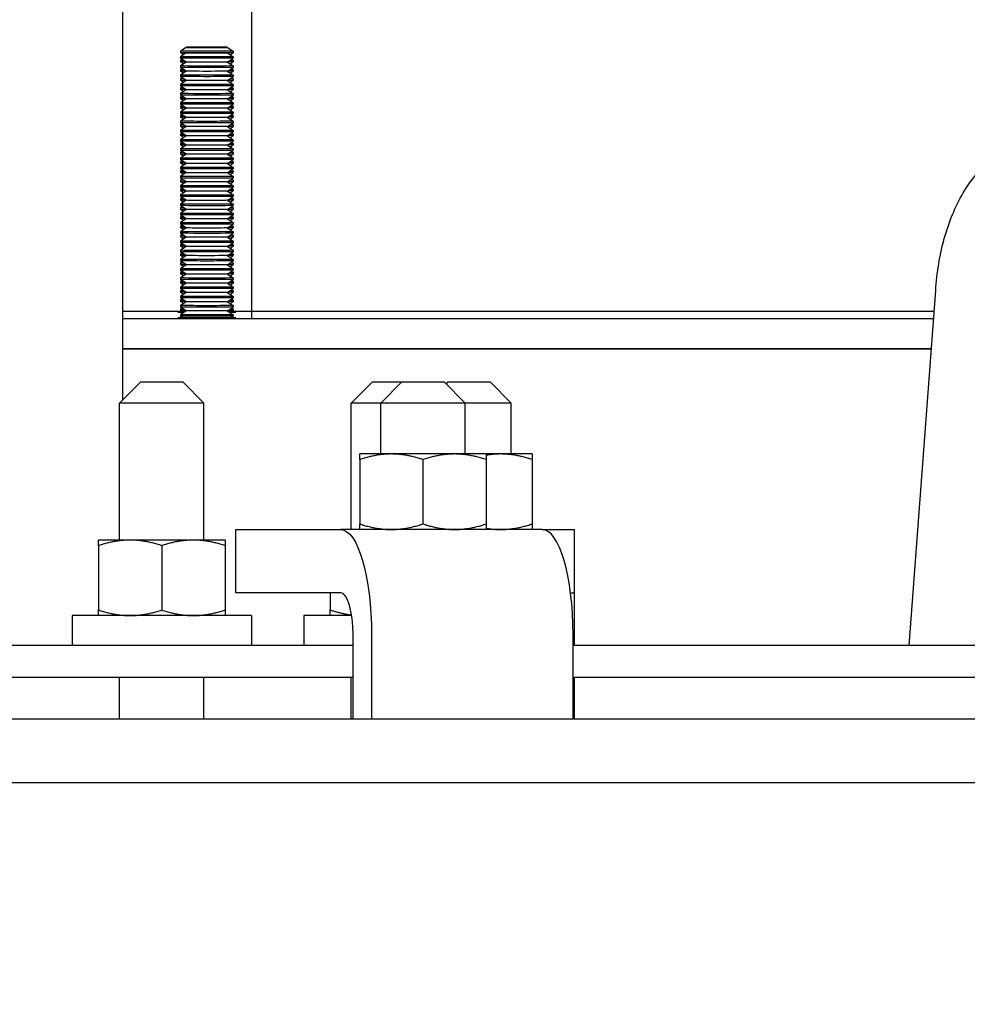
# Model space of a CAD drawing. Extents: x 0 to 796, y 0 to 496.
# Tile 171 of 222: x 404 to 410, y 300 to 306. Entities that reach past the tile are written whole.
import ezdxf

# ---------------------------------------------------------------- set-up
doc = ezdxf.new("R2010")
doc.units = 0
doc.header["$LTSCALE"] = 12
doc.header["$MEASUREMENT"] = 0
doc.layers.get('0').update_dxf_attribs({"linetype": 'CONTINUOUS'})
doc.layers.add('D', color=2, linetype='CONTINUOUS')
doc.layers.add('X', color=1, linetype='CONTINUOUS')
doc.styles.get("Standard").update_dxf_attribs({"font": 'SIMPLEX.SHX', "width": 0.875})
doc.dimstyles.get("Standard").update_dxf_attribs({"dimscale": 28, "dimtxt": 0.125, "dimasz": 0.125, "dimexe": 0.04375, "dimexo": 0.0625, "dimgap": 0.04375, "dimtad": 0, "dimtih": 1, "dimtoh": 1, "dimdec": 4, "dimzin": 12, "dimdsep": 46, "dimlunit": 5, "dimtxsty": 'Standard', "dimcen": 0, "dimclrd": 256, "dimclre": 256, "dimclrt": 256, "dimadec": 1, "dimazin": 3, "dimtfac": 0.875, "dimtdec": 4, "dimtofl": 0, "dimtmove": 0, "dimatfit": 2, "dimfxl": 1, "dimtolj": 1, "dimtzin": 12, "dimlwd": 13, "dimlwe": 13, "dimarcsym": 0})

# ---------------------------------------------------------------- blocks, each defined once
blk = doc.blocks.new('*D73')
at = {"layer": 'D', "lineweight": 13, "transparency": 16777216}
for p, q in [((390.4196, 320.4503), (515.3841, 320.4503)), ((514.1591, 316.9503), (514.1591, 262.9118)), ((514.1591, 194.9808), (514.1591, 256.9618)), ((441.1505, 191.4808), (515.3841, 191.4808))]:
    blk.add_line(p, q, dxfattribs=at)
at = {"layer": 'D', "transparency": 16777216}
for points in [[(513.5758, 316.9503), (514.7425, 316.9503), (514.1591, 320.4503)], [(513.5758, 194.9808), (514.7425, 194.9808), (514.1591, 191.4808)]]:
    blk.add_solid(points, dxfattribs=at)
at = {"layer": 'D', "transparency": 16777216, "insert": (514.1591, 259.9368), "char_height": 3.5, "attachment_point": 5}
blk.add_mtext('\\A1;129{}{\\C2;%%p1}', dxfattribs=at)

msp = doc.modelspace()

# ---------------------------------------------------------------- linework, layer by layer
for p, q in [((409.51909, 302.29328), (409.67582, 304.39766)), ((404.96111, 303.85578), (404.83611, 303.73078)), ((404.96111, 303.85578), (405.08611, 303.85578)), ((405.08611, 303.85578), (405.21111, 303.85578)), ((405.21111, 303.85578), (405.33611, 303.73078)), ((406.33495, 303.85578), (406.20995, 303.73078)), ((406.33495, 303.85578), (406.45995, 303.85578)), ((406.51016, 303.85578), (406.38516, 303.73078)), ((406.45995, 303.85578), (406.51016, 303.85578)), ((406.51016, 303.85578), (406.63516, 303.85578)), ((406.63516, 303.85578), (406.76016, 303.85578)), ((406.76016, 303.85578), (406.88516, 303.73078)), ((406.78341, 303.85578), (406.77179, 303.84416)), ((406.78341, 303.85578), (406.90841, 303.85578)), ((406.90841, 303.85578), (407.03341, 303.85578)), ((407.03341, 303.85578), (407.15841, 303.73078)), ((405.08611, 303.73078), (404.83611, 303.73078)), ((404.83611, 302.91828), (404.83611, 303.73078)), ((405.33611, 303.73078), (405.08611, 303.73078)), ((405.33611, 302.91828), (405.33611, 303.73078)), ((406.38516, 303.73078), (406.20995, 303.73078)), ((406.20995, 302.98078), (406.20995, 303.73078)), ((406.63516, 303.73078), (406.38516, 303.73078)), ((406.38516, 303.42878), (406.38516, 303.73078)), ((406.88516, 303.73078), (406.63516, 303.73078)), ((406.90841, 303.73078), (406.88516, 303.73078)), ((406.88516, 303.42878), (406.88516, 303.73078)), ((407.15841, 303.73078), (406.90841, 303.73078)), ((407.15841, 303.42878), (407.15841, 303.73078)), ((406.44766, 303.42878), (406.26016, 303.42878)), ((406.82266, 303.42878), (406.44766, 303.42878)), ((407.01016, 303.42878), (406.82266, 303.42878)), ((407.09591, 303.42878), (407.01016, 303.42878)), ((407.28341, 303.42878), (407.09591, 303.42878)), ((406.26016, 303.39529), (406.26016, 303.01427)), ((406.63516, 303.39529), (406.63516, 303.01427)), ((407.01016, 303.39529), (407.01016, 303.01427)), ((407.28341, 303.39529), (407.28341, 303.01427)), ((405.52582, 302.98078), (406.14711, 302.98078)), ((405.52582, 302.60578), (405.52582, 302.98078)), ((407.34249, 302.98078), (406.14711, 302.98078)), ((407.34249, 302.98078), (407.53341, 302.98078)), ((407.53341, 302.60578), (407.53341, 302.98078)), ((404.89861, 302.91828), (404.71111, 302.91828)), ((405.27361, 302.91828), (404.89861, 302.91828)), ((405.46111, 302.91828), (405.27361, 302.91828)), ((404.71111, 302.88479), (404.71111, 302.50377)), ((405.08611, 302.88479), (405.08611, 302.50377)), ((405.46111, 302.88479), (405.46111, 302.50377)), ((406.14711, 302.60578), (405.52582, 302.60578)), ((406.08495, 302.60578), (406.08495, 302.50377)), ((407.50997, 302.60578), (407.53341, 302.60578)), ((407.53341, 302.35578), (407.53341, 302.60578)), ((405.61761, 302.47028), (404.55461, 302.47028)), ((404.55461, 302.47028), (404.55461, 302.29328)), ((405.61761, 302.47028), (405.61761, 302.29328)), ((406.21209, 302.47028), (405.92845, 302.47028)), ((405.92845, 302.47028), (405.92845, 302.29328)), ((406.2202, 301.85578), (406.2202, 302.35578)), ((406.32984, 302.35578), (406.32984, 301.85578)), ((407.52522, 301.85578), (407.52522, 302.35578)), ((407.53341, 302.29328), (407.53341, 302.35578)), ((406.2202, 302.29328), (398.47091, 302.29328)), ((414.49835, 302.29328), (407.52522, 302.29328)), ((398.47091, 302.10578), (406.2202, 302.10578)), ((404.83611, 301.85578), (404.83611, 302.10578)), ((405.33611, 301.85578), (405.33611, 302.10578)), ((406.20995, 301.85578), (406.20995, 302.10578)), ((407.52522, 302.10578), (414.49835, 302.10578)), ((407.53341, 301.85578), (407.53341, 302.10578)), ((432.49229, 301.85578), (361.30125, 301.85578)), ((361.30125, 301.48078), (432.42881, 301.48078))]:
    msp.add_line(p, q)
at = {"extrusion": (1.57968e-14, 1.71176e-31, -1)}
msp.add_ellipse((406.14711, 302.35578), major_axis=(0, 0.625), ratio=0.2923717, start_param=0, end_param=1.5707963, dxfattribs=at)
for centre, major_axis in [((407.34249, 302.35578), (0, 0.625)), ((406.14711, 302.35578), (0, 0.25))]:
    msp.add_ellipse(centre, major_axis=major_axis, ratio=0.2923717, start_param=-1.5707963, end_param=0)
msp.add_open_spline([(409.67582, 304.39766), (409.68251, 304.50359), (409.6997, 304.60891), (409.75379, 304.8046), (409.79159, 304.89712), (409.88887, 305.0617), (409.95094, 305.13529), (410.05908, 305.21559), (410.09634, 305.23727), (410.18412, 305.27424), (410.23648, 305.287), (410.28912, 305.29046)], degree=3, knots=[0, 0, 0, 0, 0.3195923, 0.3195923, 0.6448523, 0.6448523, 0.985725, 0.985725, 1.1445154, 1.1445154, 1.3403033, 1.3403033, 1.3403033, 1.3403033])
for points, weights in [([(406.26016, 303.39529), (406.26016, 303.42878), (406.26016, 303.42878)], [1, 1.0379548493, 1]), ([(406.44766, 303.42878), (406.36064, 303.42878), (406.26016, 303.39529)], [1, 1.0379548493, 1]), ([(406.63516, 303.39529), (406.53468, 303.42878), (406.44766, 303.42878)], [1, 1.0379548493, 1]), ([(406.82266, 303.42878), (406.73564, 303.42878), (406.63516, 303.39529)], [1, 1.0379548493, 1]), ([(407.01016, 303.39529), (406.90968, 303.42878), (406.82266, 303.42878)], [1, 1.0379548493, 1]), ([(407.01016, 303.42878), (407.01016, 303.42878), (407.01016, 303.39529)], [1, 1.0379548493, 1]), ([(407.09591, 303.42878), (407.05376, 303.42878), (407.01016, 303.42136)], [1, 1.01803207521, 1.01893033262]), ([(407.28341, 303.39529), (407.18293, 303.42878), (407.09591, 303.42878)], [1, 1.0379548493, 1]), ([(407.28341, 303.42878), (407.28341, 303.42878), (407.28341, 303.39529)], [1, 1.0379548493, 1]), ([(406.26016, 302.98078), (406.26016, 302.98078), (406.26016, 303.01427)], [1, 1.0379548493, 1]), ([(406.26016, 303.01427), (406.36064, 302.98078), (406.44766, 302.98078)], [1, 1.0379548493, 1]), ([(406.44766, 302.98078), (406.53468, 302.98078), (406.63516, 303.01427)], [1, 1.0379548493, 1]), ([(406.63516, 303.01427), (406.73564, 302.98078), (406.82266, 302.98078)], [1, 1.0379548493, 1]), ([(406.82266, 302.98078), (406.90968, 302.98078), (407.01016, 303.01427)], [1, 1.0379548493, 1]), ([(407.01016, 303.01427), (407.01016, 302.98078), (407.01016, 302.98078)], [1, 1.0379548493, 1]), ([(407.09591, 302.98078), (407.18293, 302.98078), (407.28341, 303.01427)], [1, 1.0379548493, 1]), ([(407.28341, 303.01427), (407.28341, 302.98078), (407.28341, 302.98078)], [1, 1.0379548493, 1]), ([(407.01016, 302.9882), (407.05376, 302.98078), (407.09591, 302.98078)], [1.01893033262, 1.01803207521, 1]), ([(404.71111, 302.88479), (404.71111, 302.91828), (404.71111, 302.91828)], [1, 1.0379548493, 1]), ([(404.89861, 302.91828), (404.81159, 302.91828), (404.71111, 302.88479)], [1, 1.0379548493, 1]), ([(405.08611, 302.88479), (404.98562, 302.91828), (404.89861, 302.91828)], [1, 1.0379548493, 1]), ([(405.27361, 302.91828), (405.18659, 302.91828), (405.08611, 302.88479)], [1, 1.0379548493, 1]), ([(405.46111, 302.88479), (405.36062, 302.91828), (405.27361, 302.91828)], [1, 1.0379548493, 1]), ([(405.46111, 302.91828), (405.46111, 302.91828), (405.46111, 302.88479)], [1, 1.0379548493, 1]), ([(404.71111, 302.47028), (404.71111, 302.47028), (404.71111, 302.50377)], [1, 1.0379548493, 1]), ([(404.71111, 302.50377), (404.81159, 302.47028), (404.89861, 302.47028)], [1, 1.0379548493, 1]), ([(404.89861, 302.47028), (404.98562, 302.47028), (405.08611, 302.50377)], [1, 1.0379548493, 1]), ([(405.08611, 302.50377), (405.18659, 302.47028), (405.27361, 302.47028)], [1, 1.0379548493, 1]), ([(405.27361, 302.47028), (405.36062, 302.47028), (405.46111, 302.50377)], [1, 1.0379548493, 1]), ([(405.46111, 302.50377), (405.46111, 302.47028), (405.46111, 302.47028)], [1, 1.0379548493, 1]), ([(406.08495, 302.47028), (406.08495, 302.47028), (406.08495, 302.50377)], [1, 1.0379548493, 1]), ([(406.08495, 302.50377), (406.15222, 302.48135), (406.21151, 302.47406)], [1, 1.02509854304, 1.01700307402])]:
    msp.add_rational_spline(points, weights, degree=2)
at = {"layer": 'X'}
for p, q in [((404.85271, 311.45758), (404.85271, 303.74738)), ((405.61931, 304.23099), (405.61931, 310.73094)), ((405.23036, 305.84043), (405.19731, 305.81729)), ((405.19731, 305.81728), (405.19731, 305.80891)), ((405.21461, 305.79679), (405.19731, 305.8089)), ((405.23036, 305.80782), (405.19731, 305.78468)), ((405.47676, 305.84043), (405.50981, 305.81729)), ((405.47676, 305.80782), (405.50981, 305.78468)), ((405.49251, 305.79679), (405.50981, 305.8089)), ((405.50981, 305.81728), (405.50981, 305.80891)), ((405.19731, 305.78468), (405.19731, 305.7763)), ((405.23036, 305.75316), (405.19731, 305.7763)), ((405.20708, 305.76946), (405.19731, 305.76262)), ((405.19731, 305.76262), (405.19731, 305.75425)), ((405.21461, 305.74213), (405.19731, 305.75424)), ((405.23036, 305.75316), (405.19731, 305.73002)), ((405.47676, 305.75316), (405.50981, 305.7763)), ((405.47676, 305.75316), (405.50981, 305.73002)), ((405.49251, 305.74213), (405.50981, 305.75424)), ((405.50004, 305.76946), (405.50981, 305.76262)), ((405.50981, 305.78468), (405.50981, 305.7763)), ((405.50981, 305.76262), (405.50981, 305.75425)), ((405.19731, 305.73002), (405.19731, 305.72164)), ((405.23036, 305.6985), (405.19731, 305.72164)), ((405.20708, 305.7148), (405.19731, 305.70796)), ((405.19731, 305.70796), (405.19731, 305.69958)), ((405.21461, 305.68747), (405.19731, 305.69958)), ((405.23036, 305.6985), (405.19731, 305.67536)), ((405.47676, 305.6985), (405.50981, 305.72164)), ((405.47676, 305.6985), (405.50981, 305.67536)), ((405.49251, 305.68747), (405.50981, 305.69958)), ((405.50004, 305.7148), (405.50981, 305.70796)), ((405.50981, 305.73002), (405.50981, 305.72164)), ((405.50981, 305.70796), (405.50981, 305.69958)), ((405.19731, 305.67536), (405.19731, 305.66698)), ((405.23036, 305.64384), (405.19731, 305.66698)), ((405.20708, 305.66014), (405.19731, 305.6533)), ((405.19731, 305.6533), (405.19731, 305.64492)), ((405.21461, 305.63281), (405.19731, 305.64492)), ((405.23036, 305.64384), (405.19731, 305.6207)), ((405.47676, 305.64384), (405.50981, 305.66698)), ((405.47676, 305.64384), (405.50981, 305.6207)), ((405.49251, 305.63281), (405.50981, 305.64492)), ((405.50004, 305.66014), (405.50981, 305.6533)), ((405.50981, 305.67536), (405.50981, 305.66698)), ((405.50981, 305.6533), (405.50981, 305.64492)), ((405.19731, 305.6207), (405.19731, 305.61232)), ((405.23036, 305.58918), (405.19731, 305.61232)), ((405.20708, 305.60548), (405.19731, 305.59864)), ((405.19731, 305.59864), (405.19731, 305.59026)), ((405.21461, 305.57815), (405.19731, 305.59026)), ((405.23036, 305.58918), (405.19731, 305.56604)), ((405.47676, 305.58918), (405.50981, 305.61232)), ((405.47676, 305.58918), (405.50981, 305.56604)), ((405.49251, 305.57815), (405.50981, 305.59026)), ((405.50004, 305.60548), (405.50981, 305.59864)), ((405.50981, 305.6207), (405.50981, 305.61232)), ((405.50981, 305.59864), (405.50981, 305.59026)), ((405.19731, 305.56604), (405.19731, 305.55766)), ((405.23036, 305.53452), (405.19731, 305.55766)), ((405.20708, 305.55082), (405.19731, 305.54398)), ((405.19731, 305.54398), (405.19731, 305.5356)), ((405.21461, 305.52349), (405.19731, 305.5356)), ((405.23036, 305.53452), (405.19731, 305.51138)), ((405.47676, 305.53452), (405.50981, 305.55766)), ((405.47676, 305.53452), (405.50981, 305.51138)), ((405.49251, 305.52349), (405.50981, 305.5356)), ((405.50004, 305.55082), (405.50981, 305.54398)), ((405.50981, 305.56604), (405.50981, 305.55766)), ((405.50981, 305.54398), (405.50981, 305.5356)), ((405.19731, 305.51138), (405.19731, 305.503)), ((405.23036, 305.47985), (405.19731, 305.503)), ((405.20708, 305.49616), (405.19731, 305.48932)), ((405.19731, 305.48932), (405.19731, 305.48094)), ((405.21461, 305.46883), (405.19731, 305.48094)), ((405.23036, 305.47986), (405.19731, 305.45672)), ((405.19731, 305.45671), (405.19731, 305.44834)), ((405.47676, 305.47985), (405.50981, 305.503)), ((405.47676, 305.47986), (405.50981, 305.45672)), ((405.49251, 305.46883), (405.50981, 305.48094)), ((405.50004, 305.49616), (405.50981, 305.48932)), ((405.50981, 305.51138), (405.50981, 305.503)), ((405.50981, 305.48932), (405.50981, 305.48094)), ((405.50981, 305.45671), (405.50981, 305.44834)), ((405.23036, 305.42519), (405.19731, 305.44833)), ((405.20708, 305.4415), (405.19731, 305.43466)), ((405.19731, 305.43466), (405.19731, 305.42628)), ((405.21461, 305.41417), (405.19731, 305.42628)), ((405.23036, 305.4252), (405.19731, 305.40206)), ((405.19731, 305.40205), (405.19731, 305.39368)), ((405.47676, 305.42519), (405.50981, 305.44833)), ((405.47676, 305.4252), (405.50981, 305.40206)), ((405.49251, 305.41417), (405.50981, 305.42628)), ((405.50004, 305.4415), (405.50981, 305.43466)), ((405.50981, 305.43466), (405.50981, 305.42628)), ((405.50981, 305.40205), (405.50981, 305.39368)), ((405.23036, 305.37053), (405.19731, 305.39367)), ((405.20708, 305.38684), (405.19731, 305.38)), ((405.19731, 305.38), (405.19731, 305.37162)), ((405.21461, 305.35951), (405.19731, 305.37162)), ((405.23036, 305.37053), (405.19731, 305.34739)), ((405.19731, 305.34739), (405.19731, 305.33901)), ((405.47676, 305.37053), (405.50981, 305.39367)), ((405.47676, 305.37053), (405.50981, 305.34739)), ((405.49251, 305.35951), (405.50981, 305.37162)), ((405.50004, 305.38684), (405.50981, 305.38)), ((405.50981, 305.38), (405.50981, 305.37162)), ((405.50981, 305.34739), (405.50981, 305.33901)), ((405.23036, 305.31587), (405.19731, 305.33901)), ((405.20708, 305.33217), (405.19731, 305.32534)), ((405.19731, 305.32533), (405.19731, 305.31696)), ((405.21461, 305.30484), (405.19731, 305.31696)), ((405.23036, 305.31587), (405.19731, 305.29273)), ((405.19731, 305.29273), (405.19731, 305.28435)), ((405.23036, 305.26121), (405.19731, 305.28435)), ((405.47676, 305.31587), (405.50981, 305.33901)), ((405.47676, 305.31587), (405.50981, 305.29273)), ((405.47676, 305.26121), (405.50981, 305.28435)), ((405.49251, 305.30484), (405.50981, 305.31696)), ((405.50004, 305.33217), (405.50981, 305.32534)), ((405.50981, 305.32533), (405.50981, 305.31696)), ((405.50981, 305.29273), (405.50981, 305.28435)), ((405.20708, 305.27751), (405.19731, 305.27068)), ((405.19731, 305.27067), (405.19731, 305.2623)), ((405.21461, 305.25018), (405.19731, 305.26229)), ((405.23036, 305.26121), (405.19731, 305.23807)), ((405.19731, 305.23807), (405.19731, 305.22969)), ((405.23036, 305.20655), (405.19731, 305.22969)), ((405.47676, 305.26121), (405.50981, 305.23807)), ((405.47676, 305.20655), (405.50981, 305.22969)), ((405.49251, 305.25018), (405.50981, 305.26229)), ((405.50004, 305.27751), (405.50981, 305.27068)), ((405.50981, 305.27067), (405.50981, 305.2623)), ((405.50981, 305.23807), (405.50981, 305.22969)), ((405.20708, 305.22285), (405.19731, 305.21601)), ((405.19731, 305.21601), (405.19731, 305.20763)), ((405.21461, 305.19552), (405.19731, 305.20763)), ((405.23036, 305.20655), (405.19731, 305.18341)), ((405.19731, 305.18341), (405.19731, 305.17503)), ((405.23036, 305.15189), (405.19731, 305.17503)), ((405.20708, 305.16819), (405.19731, 305.16135)), ((405.47676, 305.20655), (405.50981, 305.18341)), ((405.47676, 305.15189), (405.50981, 305.17503)), ((405.49251, 305.19552), (405.50981, 305.20763)), ((405.50004, 305.22285), (405.50981, 305.21601)), ((405.50004, 305.16819), (405.50981, 305.16135)), ((405.50981, 305.21601), (405.50981, 305.20763)), ((405.50981, 305.18341), (405.50981, 305.17503)), ((405.19731, 305.16135), (405.19731, 305.15297)), ((405.21461, 305.14086), (405.19731, 305.15297)), ((405.23036, 305.15189), (405.19731, 305.12875)), ((405.19731, 305.12875), (405.19731, 305.12037)), ((405.23036, 305.09723), (405.19731, 305.12037)), ((405.20708, 305.11353), (405.19731, 305.10669)), ((405.19731, 305.10669), (405.19731, 305.09831)), ((405.47676, 305.15189), (405.50981, 305.12875)), ((405.47676, 305.09723), (405.50981, 305.12037)), ((405.49251, 305.14086), (405.50981, 305.15297)), ((405.50004, 305.11353), (405.50981, 305.10669)), ((405.50981, 305.16135), (405.50981, 305.15297)), ((405.50981, 305.12875), (405.50981, 305.12037)), ((405.50981, 305.10669), (405.50981, 305.09831)), ((405.21461, 305.0862), (405.19731, 305.09831)), ((405.23036, 305.09723), (405.19731, 305.07409)), ((405.19731, 305.07409), (405.19731, 305.06571)), ((405.23036, 305.04257), (405.19731, 305.06571)), ((405.20708, 305.05887), (405.19731, 305.05203)), ((405.19731, 305.05203), (405.19731, 305.04365)), ((405.47676, 305.09723), (405.50981, 305.07409)), ((405.47676, 305.04257), (405.50981, 305.06571)), ((405.49251, 305.0862), (405.50981, 305.09831)), ((405.50004, 305.05887), (405.50981, 305.05203)), ((405.50981, 305.07409), (405.50981, 305.06571)), ((405.50981, 305.05203), (405.50981, 305.04365)), ((405.21461, 305.03154), (405.19731, 305.04365)), ((405.23036, 305.04257), (405.19731, 305.01943)), ((405.19731, 305.01943), (405.19731, 305.01105)), ((405.23036, 304.98791), (405.19731, 305.01105)), ((405.20708, 305.00421), (405.19731, 304.99737)), ((405.19731, 304.99737), (405.19731, 304.98899)), ((405.47676, 305.04257), (405.50981, 305.01943)), ((405.47676, 304.98791), (405.50981, 305.01105)), ((405.49251, 305.03154), (405.50981, 305.04365)), ((405.50004, 305.00421), (405.50981, 304.99737)), ((405.50981, 305.01943), (405.50981, 305.01105)), ((405.50981, 304.99737), (405.50981, 304.98899)), ((405.21461, 304.97688), (405.19731, 304.98899)), ((405.23036, 304.98791), (405.19731, 304.96477)), ((405.19731, 304.96476), (405.19731, 304.95639)), ((405.23036, 304.93324), (405.19731, 304.95639)), ((405.20708, 304.94955), (405.19731, 304.94271)), ((405.19731, 304.94271), (405.19731, 304.93433)), ((405.21461, 304.92222), (405.19731, 304.93433)), ((405.23036, 304.93325), (405.19731, 304.91011)), ((405.47676, 304.98791), (405.50981, 304.96477)), ((405.47676, 304.93324), (405.50981, 304.95639)), ((405.47676, 304.93325), (405.50981, 304.91011)), ((405.49251, 304.97688), (405.50981, 304.98899)), ((405.49251, 304.92222), (405.50981, 304.93433)), ((405.50004, 304.94955), (405.50981, 304.94271)), ((405.50981, 304.96476), (405.50981, 304.95639)), ((405.50981, 304.94271), (405.50981, 304.93433)), ((405.19731, 304.9101), (405.19731, 304.90173)), ((405.23036, 304.87858), (405.19731, 304.90172)), ((405.20708, 304.89489), (405.19731, 304.88805)), ((405.19731, 304.88805), (405.19731, 304.87967)), ((405.21461, 304.86756), (405.19731, 304.87967)), ((405.23036, 304.87858), (405.19731, 304.85544)), ((405.47676, 304.87858), (405.50981, 304.90172)), ((405.47676, 304.87858), (405.50981, 304.85544)), ((405.49251, 304.86756), (405.50981, 304.87967)), ((405.50004, 304.89489), (405.50981, 304.88805)), ((405.50981, 304.9101), (405.50981, 304.90173)), ((405.50981, 304.88805), (405.50981, 304.87967)), ((405.19731, 304.85544), (405.19731, 304.84707)), ((405.23036, 304.82392), (405.19731, 304.84706)), ((405.20708, 304.84023), (405.19731, 304.83339)), ((405.19731, 304.83339), (405.19731, 304.82501)), ((405.21461, 304.81289), (405.19731, 304.82501)), ((405.23036, 304.82392), (405.19731, 304.80078)), ((405.47676, 304.82392), (405.50981, 304.84706)), ((405.47676, 304.82392), (405.50981, 304.80078)), ((405.49251, 304.81289), (405.50981, 304.82501)), ((405.50004, 304.84023), (405.50981, 304.83339)), ((405.50981, 304.85544), (405.50981, 304.84707)), ((405.50981, 304.83339), (405.50981, 304.82501)), ((405.19731, 304.80078), (405.19731, 304.7924)), ((405.23036, 304.76926), (405.19731, 304.7924)), ((405.20708, 304.78556), (405.19731, 304.77873)), ((405.19731, 304.77872), (405.19731, 304.77035)), ((405.21461, 304.75823), (405.19731, 304.77034)), ((405.23036, 304.76926), (405.19731, 304.74612)), ((405.47676, 304.76926), (405.50981, 304.7924)), ((405.47676, 304.76926), (405.50981, 304.74612)), ((405.49251, 304.75823), (405.50981, 304.77034)), ((405.50004, 304.78556), (405.50981, 304.77873)), ((405.50981, 304.80078), (405.50981, 304.7924)), ((405.50981, 304.77872), (405.50981, 304.77035)), ((405.19731, 304.74612), (405.19731, 304.73774)), ((405.23036, 304.7146), (405.19731, 304.73774)), ((405.20708, 304.7309), (405.19731, 304.72407)), ((405.19731, 304.72406), (405.19731, 304.71569)), ((405.21461, 304.70357), (405.19731, 304.71568)), ((405.23036, 304.7146), (405.19731, 304.69146)), ((405.47676, 304.7146), (405.50981, 304.73774)), ((405.47676, 304.7146), (405.50981, 304.69146)), ((405.49251, 304.70357), (405.50981, 304.71568)), ((405.50004, 304.7309), (405.50981, 304.72407)), ((405.50981, 304.74612), (405.50981, 304.73774)), ((405.50981, 304.72406), (405.50981, 304.71569)), ((405.19731, 304.69146), (405.19731, 304.68308)), ((405.23036, 304.65994), (405.19731, 304.68308)), ((405.20708, 304.67624), (405.19731, 304.6694)), ((405.19731, 304.6694), (405.19731, 304.66102)), ((405.21461, 304.64891), (405.19731, 304.66102)), ((405.23036, 304.65994), (405.19731, 304.6368)), ((405.47676, 304.65994), (405.50981, 304.68308)), ((405.47676, 304.65994), (405.50981, 304.6368)), ((405.49251, 304.64891), (405.50981, 304.66102)), ((405.50004, 304.67624), (405.50981, 304.6694)), ((405.50981, 304.69146), (405.50981, 304.68308)), ((405.50981, 304.6694), (405.50981, 304.66102)), ((405.19731, 304.6368), (405.19731, 304.62842)), ((405.23036, 304.60528), (405.19731, 304.62842)), ((405.20708, 304.62158), (405.19731, 304.61474)), ((405.19731, 304.61474), (405.19731, 304.60636)), ((405.21461, 304.59425), (405.19731, 304.60636)), ((405.23036, 304.60528), (405.19731, 304.58214)), ((405.19731, 304.58214), (405.19731, 304.57376)), ((405.47676, 304.60528), (405.50981, 304.62842)), ((405.47676, 304.60528), (405.50981, 304.58214)), ((405.49251, 304.59425), (405.50981, 304.60636)), ((405.50004, 304.62158), (405.50981, 304.61474)), ((405.50981, 304.6368), (405.50981, 304.62842)), ((405.50981, 304.61474), (405.50981, 304.60636)), ((405.50981, 304.58214), (405.50981, 304.57376)), ((405.23036, 304.55062), (405.19731, 304.57376)), ((405.20708, 304.56692), (405.19731, 304.56008)), ((405.19731, 304.56008), (405.19731, 304.5517)), ((405.21461, 304.53959), (405.19731, 304.5517)), ((405.23036, 304.55062), (405.19731, 304.52748)), ((405.19731, 304.52748), (405.19731, 304.5191)), ((405.47676, 304.55062), (405.50981, 304.57376)), ((405.47676, 304.55062), (405.50981, 304.52748)), ((405.49251, 304.53959), (405.50981, 304.5517)), ((405.50004, 304.56692), (405.50981, 304.56008)), ((405.50981, 304.56008), (405.50981, 304.5517)), ((405.50981, 304.52748), (405.50981, 304.5191)), ((405.23036, 304.49596), (405.19731, 304.5191)), ((405.20708, 304.51226), (405.19731, 304.50542)), ((405.19731, 304.50542), (405.19731, 304.49704)), ((405.21461, 304.48493), (405.19731, 304.49704)), ((405.23036, 304.49596), (405.19731, 304.47282)), ((405.19731, 304.47282), (405.19731, 304.46444)), ((405.23036, 304.44129), (405.19731, 304.46444)), ((405.47676, 304.49596), (405.50981, 304.5191)), ((405.47676, 304.49596), (405.50981, 304.47282)), ((405.47676, 304.44129), (405.50981, 304.46444)), ((405.49251, 304.48493), (405.50981, 304.49704)), ((405.50004, 304.51226), (405.50981, 304.50542)), ((405.50981, 304.50542), (405.50981, 304.49704)), ((405.50981, 304.47282), (405.50981, 304.46444)), ((405.20708, 304.4576), (405.19731, 304.45076)), ((405.19731, 304.45076), (405.19731, 304.44238)), ((405.21461, 304.43027), (405.19731, 304.44238)), ((405.23036, 304.4413), (405.19731, 304.41816)), ((405.19731, 304.41815), (405.19731, 304.40978)), ((405.23036, 304.38663), (405.19731, 304.40977)), ((405.47676, 304.4413), (405.50981, 304.41816)), ((405.47676, 304.38663), (405.50981, 304.40977)), ((405.49251, 304.43027), (405.50981, 304.44238)), ((405.50004, 304.4576), (405.50981, 304.45076)), ((405.50981, 304.45076), (405.50981, 304.44238)), ((405.50981, 304.41815), (405.50981, 304.40978)), ((405.20708, 304.40294), (405.19731, 304.3961)), ((405.19731, 304.3961), (405.19731, 304.38772)), ((405.21461, 304.37561), (405.19731, 304.38772)), ((405.23036, 304.38664), (405.19731, 304.3635)), ((405.19731, 304.36349), (405.19731, 304.35512)), ((405.23036, 304.33197), (405.19731, 304.35511)), ((405.20708, 304.34828), (405.19731, 304.34144)), ((405.47676, 304.38664), (405.50981, 304.3635)), ((405.47676, 304.33197), (405.50981, 304.35511)), ((405.49251, 304.37561), (405.50981, 304.38772)), ((405.50004, 304.40294), (405.50981, 304.3961)), ((405.50004, 304.34828), (405.50981, 304.34144)), ((405.50981, 304.3961), (405.50981, 304.38772)), ((405.50981, 304.36349), (405.50981, 304.35512)), ((405.19731, 304.34144), (405.19731, 304.33306)), ((405.21461, 304.32095), (405.19731, 304.33306)), ((405.23036, 304.33197), (405.19731, 304.30883)), ((405.19731, 304.30883), (405.19731, 304.30045)), ((405.23036, 304.27731), (405.19731, 304.30045)), ((405.20708, 304.29361), (405.19731, 304.28678)), ((405.47676, 304.33197), (405.50981, 304.30883)), ((405.47676, 304.27731), (405.50981, 304.30045)), ((405.49251, 304.32095), (405.50981, 304.33306)), ((405.50004, 304.29361), (405.50981, 304.28678)), ((405.50981, 304.34144), (405.50981, 304.33306)), ((405.50981, 304.30883), (405.50981, 304.30045)), ((404.85271, 304.27587), (405.20092, 304.27587)), ((409.6634, 304.23099), (404.85271, 304.23099)), ((405.19731, 304.28677), (405.19731, 304.2784)), ((405.21009, 304.26945), (405.19731, 304.2784)), ((405.23036, 304.27731), (405.19731, 304.25417)), ((405.19731, 304.25417), (405.19731, 304.24579)), ((405.21009, 304.23685), (405.19731, 304.24579)), ((405.47676, 304.27731), (405.50981, 304.25417)), ((405.49704, 304.26945), (405.50981, 304.2784)), ((405.49704, 304.23685), (405.50981, 304.24579)), ((405.5062, 304.27587), (409.66675, 304.27587)), ((405.50981, 304.28677), (405.50981, 304.2784)), ((405.50981, 304.25417), (405.50981, 304.24579)), ((409.65005, 304.05169), (404.85271, 304.05169)), ((404.85271, 304.05169), (409.65005, 304.05169))]:
    msp.add_line(p, q, dxfattribs=at)
at = {"layer": 'X', "extrusion": (1.60211e-14, 2.28808e-14, -1)}
for centre, end_param in [((405.35356, 305.81728), 3.1415927), ((405.35356, 305.78468), 3.1415927), ((405.35356, 305.76262), 0.5096749), ((405.35356, 305.73002), 3.1415927), ((405.35356, 305.70796), 0.5096749), ((405.35356, 305.67536), 3.1415927), ((405.35356, 305.6533), 0.5096749), ((405.35356, 305.6207), 3.1415927), ((405.35356, 305.59864), 0.5096749), ((405.35356, 305.56604), 3.1415927), ((405.35356, 305.54398), 0.5096749), ((405.35356, 305.51138), 3.1415927), ((405.35356, 305.45671), 3.1415927), ((405.35356, 305.48932), 0.5096749), ((405.35356, 305.40205), 3.1415927), ((405.35356, 305.43466), 0.5096749), ((405.35356, 305.34739), 3.1415927), ((405.35356, 305.38), 0.5096749), ((405.35356, 305.29273), 3.1415927), ((405.35356, 305.32533), 0.5096749), ((405.35356, 305.23807), 3.1415927), ((405.35356, 305.27067), 0.5096749), ((405.35356, 305.18341), 3.1415927), ((405.35356, 305.21601), 0.5096749), ((405.35356, 305.12875), 3.1415927), ((405.35356, 305.16135), 0.5096749), ((405.35356, 305.10669), 0.5096749), ((405.35356, 305.07409), 3.1415927), ((405.35356, 305.05203), 0.5096749), ((405.35356, 305.01943), 3.1415927), ((405.35356, 304.99737), 0.5096749), ((405.35356, 304.96476), 3.1415927), ((405.35356, 304.94271), 0.5096749), ((405.35356, 304.9101), 3.1415927), ((405.35356, 304.88805), 0.5096749), ((405.35356, 304.85544), 3.1415927), ((405.35356, 304.83339), 0.5096749), ((405.35356, 304.80078), 3.1415927), ((405.35356, 304.77872), 0.5096749), ((405.35356, 304.74612), 3.1415927), ((405.35356, 304.72406), 0.5096749), ((405.35356, 304.69146), 3.1415927), ((405.35356, 304.6694), 0.5096749), ((405.35356, 304.6368), 3.1415927), ((405.35356, 304.58214), 3.1415927), ((405.35356, 304.61474), 0.5096749), ((405.35356, 304.52748), 3.1415927), ((405.35356, 304.56008), 0.5096749), ((405.35356, 304.47282), 3.1415927), ((405.35356, 304.50542), 0.5096749), ((405.35356, 304.41815), 3.1415927), ((405.35356, 304.45076), 0.5096749), ((405.35356, 304.36349), 3.1415927), ((405.35356, 304.3961), 0.5096749), ((405.35356, 304.30883), 3.1415927), ((405.35356, 304.34144), 0.5096749), ((405.35356, 304.25417), 3.1415927), ((405.35356, 304.28677), 0.5096749)]:
    msp.add_ellipse(centre, major_axis=(0.15625, 0), ratio=0.0029639, start_param=-0.004233, end_param=end_param, dxfattribs=at)
at = {"layer": 'X', "extrusion": (1.60211e-14, 7.72599e-25, -1)}
for centre in [(405.35356, 305.81728), (405.35356, 305.76262), (405.35356, 305.70796), (405.35356, 305.6533), (405.35356, 305.56604), (405.35356, 305.51138), (405.35356, 305.32533), (405.35356, 305.29273), (405.35356, 305.27067), (405.35356, 305.23807), (405.35356, 305.16135), (405.35356, 305.10669), (405.35356, 305.05203), (405.35356, 304.99737), (405.35356, 304.96476), (405.35356, 304.94271), (405.35356, 304.88805), (405.35356, 304.83339), (405.35356, 304.77872), (405.35356, 304.69146), (405.35356, 304.6694), (405.35356, 304.56008), (405.35356, 304.45076), (405.35356, 304.41815), (405.35356, 304.3961), (405.35356, 304.36349), (405.35356, 304.28677)]:
    msp.add_ellipse(centre, major_axis=(-0.15625, 0), ratio=0.0029639, start_param=0, end_param=0.004233, dxfattribs=at)
at = {"layer": 'X', "extrusion": (1.60211e-14, 8.79097e-26, -1)}
for centre, end_param in [((405.35356, 305.80891), 3.1415927), ((405.35356, 305.7763), 3.1415927), ((405.35356, 305.75425), 0.6504154), ((405.35356, 305.66698), 3.1415927), ((405.35356, 305.61232), 3.1415927), ((405.35356, 305.59026), 0.6504154), ((405.35356, 305.55766), 3.1415927), ((405.35356, 305.5356), 0.6504154), ((405.35356, 305.503), 3.1415927), ((405.35356, 305.48094), 0.6504154), ((405.35356, 305.44834), 3.1415927), ((405.35356, 305.42628), 0.6504154), ((405.35356, 305.39368), 3.1415927), ((405.35356, 305.33901), 3.1415927), ((405.35356, 305.28435), 3.1415927), ((405.35356, 305.31696), 0.6504154), ((405.35356, 305.22969), 3.1415927), ((405.35356, 305.2623), 0.6504154), ((405.35356, 305.17503), 3.1415927), ((405.35356, 305.12037), 3.1415927), ((405.35356, 305.15297), 0.6504154), ((405.35356, 305.06571), 3.1415927), ((405.35356, 305.01105), 3.1415927), ((405.35356, 304.95639), 3.1415927), ((405.35356, 304.90173), 3.1415927), ((405.35356, 304.84707), 3.1415927), ((405.35356, 304.7924), 3.1415927), ((405.35356, 304.77035), 0.6504154), ((405.35356, 304.73774), 3.1415927), ((405.35356, 304.68308), 3.1415927), ((405.35356, 304.66102), 0.6504154), ((405.35356, 304.62842), 3.1415927), ((405.35356, 304.57376), 3.1415927), ((405.35356, 304.5191), 3.1415927), ((405.35356, 304.46444), 3.1415927), ((405.35356, 304.40978), 3.1415927), ((405.35356, 304.44238), 0.6504154), ((405.35356, 304.35512), 3.1415927), ((405.35356, 304.38772), 0.6504154), ((405.35356, 304.30045), 3.1415927), ((405.35356, 304.33306), 0.6504154), ((405.35356, 304.24579), 3.1415927), ((405.35356, 304.2784), 0.6504154)]:
    msp.add_ellipse(centre, major_axis=(0.15625, 0), ratio=0.0029639, start_param=0, end_param=end_param, dxfattribs=at)
at = {"layer": 'X', "extrusion": (1.60211e-14, 8.87535e-26, -1)}
for centre in [(405.35356, 305.84043), (405.35356, 305.80782)]:
    msp.add_ellipse(centre, major_axis=(0.1232, 0), ratio=0.0029639, start_param=-3.141592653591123, end_param=3.141592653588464, dxfattribs=at)
at = {"layer": 'X', "extrusion": (1.60211e-14, 5.4336e-25, -1)}
for centre in [(405.35356, 305.78468), (405.35356, 305.73002), (405.35356, 305.67536), (405.35356, 305.45671), (405.35356, 305.12875), (405.35356, 305.07409), (405.35356, 304.9101), (405.35356, 304.85544), (405.35356, 304.80078), (405.35356, 304.74612), (405.35356, 304.6368), (405.35356, 304.52748), (405.35356, 304.47282), (405.35356, 304.25417)]:
    msp.add_ellipse(centre, major_axis=(-0.15625, 0), ratio=0.0029639, start_param=0, end_param=0.004233, dxfattribs=at)
at = {"layer": 'X', "extrusion": (1.59855e-14, -6.4787e-15, -1)}
for centre in [(405.35356, 305.76262), (405.35356, 305.70796), (405.35356, 305.6533), (405.35356, 305.59864), (405.35356, 305.54398), (405.35356, 305.48932), (405.35356, 305.43466), (405.35356, 305.38), (405.35356, 305.32533), (405.35356, 305.27067), (405.35356, 305.21601), (405.35356, 305.16135), (405.35356, 305.10669), (405.35356, 305.05203), (405.35356, 304.99737), (405.35356, 304.94271), (405.35356, 304.88805), (405.35356, 304.83339), (405.35356, 304.77872), (405.35356, 304.72406), (405.35356, 304.6694), (405.35356, 304.61474), (405.35356, 304.56008), (405.35356, 304.50542), (405.35356, 304.45076), (405.35356, 304.3961), (405.35356, 304.34144), (405.35356, 304.28677)]:
    msp.add_ellipse(centre, major_axis=(-0.15625, 0), ratio=0.0029639, start_param=-0.5096749, end_param=0, dxfattribs=at)
at = {"layer": 'X', "extrusion": (1.60406e-14, 1.34467e-14, -1)}
for centre in [(405.35356, 305.75425), (405.35356, 305.69958), (405.35356, 305.64492), (405.35356, 305.59026), (405.35356, 305.5356), (405.35356, 305.48094), (405.35356, 305.42628), (405.35356, 305.37162), (405.35356, 305.31696), (405.35356, 305.2623), (405.35356, 305.20763), (405.35356, 305.15297), (405.35356, 305.09831), (405.35356, 305.04365), (405.35356, 304.98899), (405.35356, 304.93433), (405.35356, 304.87967), (405.35356, 304.82501), (405.35356, 304.77035), (405.35356, 304.71569), (405.35356, 304.66102), (405.35356, 304.60636), (405.35356, 304.5517), (405.35356, 304.49704), (405.35356, 304.44238), (405.35356, 304.38772), (405.35356, 304.33306), (405.35356, 304.2784)]:
    msp.add_ellipse(centre, major_axis=(-0.15625, 0), ratio=0.0029639, start_param=-0.6504154, end_param=0, dxfattribs=at)
at = {"layer": 'X', "extrusion": (1.60214e-14, 1.51241e-14, -1)}
for centre in [(405.35356, 305.75316), (405.35356, 305.6985), (405.35356, 305.64384), (405.35356, 305.58918), (405.35356, 305.53452), (405.35356, 305.47986), (405.35356, 305.4252), (405.35356, 305.37053), (405.35356, 305.31587), (405.35356, 305.26121), (405.35356, 305.20655), (405.35356, 305.15189), (405.35356, 305.09723), (405.35356, 305.04257), (405.35356, 304.98791), (405.35356, 304.93325), (405.35356, 304.87858), (405.35356, 304.82392), (405.35356, 304.76926), (405.35356, 304.7146), (405.35356, 304.65994), (405.35356, 304.60528), (405.35356, 304.55062), (405.35356, 304.49596), (405.35356, 304.4413), (405.35356, 304.38664), (405.35356, 304.33197), (405.35356, 304.27731)]:
    msp.add_ellipse(centre, major_axis=(0.1232, 0), ratio=0.0029639, start_param=0.004233, end_param=3.1373597, dxfattribs=at)
at = {"layer": 'X', "extrusion": (1.60211e-14, 8.74296e-26, -1)}
msp.add_ellipse((405.35356, 305.72164), major_axis=(0.15625, 0), ratio=0.0029639, start_param=0, end_param=3.1415927, dxfattribs=at)
at = {"layer": 'X', "extrusion": (1.60211e-14, 8.98301e-26, -1)}
for centre in [(405.35356, 305.69958), (405.35356, 305.64492), (405.35356, 305.37162), (405.35356, 305.09831), (405.35356, 305.04365), (405.35356, 304.98899), (405.35356, 304.60636), (405.35356, 304.5517), (405.35356, 304.49704)]:
    msp.add_ellipse(centre, major_axis=(0.15625, 0), ratio=0.0029639, start_param=0, end_param=0.6504154, dxfattribs=at)
at = {"layer": 'X', "extrusion": (1.60211e-14, 5.45764e-25, -1)}
for centre in [(405.35356, 305.6207), (405.35356, 305.48932), (405.35356, 305.43466), (405.35356, 305.40205), (405.35356, 305.38), (405.35356, 305.34739), (405.35356, 305.21601), (405.35356, 305.18341), (405.35356, 305.01943), (405.35356, 304.61474), (405.35356, 304.58214), (405.35356, 304.50542), (405.35356, 304.34144), (405.35356, 304.30883)]:
    msp.add_ellipse(centre, major_axis=(-0.15625, 0), ratio=0.0029639, start_param=0, end_param=0.004233, dxfattribs=at)
at = {"layer": 'X', "extrusion": (1.60211e-14, 9.4509e-26, -1)}
for centre in [(405.35356, 305.59864), (405.35356, 305.54398), (405.35356, 304.72406)]:
    msp.add_ellipse(centre, major_axis=(-0.15625, 0), ratio=0.0029639, start_param=0, end_param=0.004233, dxfattribs=at)
at = {"layer": 'X', "extrusion": (1.60211e-14, 8.4069e-26, -1)}
for centre in [(405.35356, 305.20763), (405.35356, 304.93433), (405.35356, 304.87967), (405.35356, 304.82501), (405.35356, 304.71569)]:
    msp.add_ellipse(centre, major_axis=(0.15625, 0), ratio=0.0029639, start_param=0, end_param=0.6504154, dxfattribs=at)
at = {"layer": 'X', "extrusion": (1.60465e-14, 9.01238e-15, -1)}
for centre, end_param in [((405.35356, 304.23713), 3.7173138), ((405.35356, 304.26973), 0.6731422)]:
    msp.add_ellipse(centre, major_axis=(0.172, 0), ratio=0.0029639, start_param=-0.5757212, end_param=end_param, dxfattribs=at)
at = {"layer": 'X', "extrusion": (1.60157e-14, -8.63864e-15, -1)}
msp.add_ellipse((405.35356, 304.26973), major_axis=(-0.172, 0), ratio=0.0029639, start_param=-0.6731422, end_param=0.5757212, dxfattribs=at)

# ---------------------------------------------------------------- dimensions: what is measured, and where the dimension line sits
at = {"layer": 'D'}
dim = msp.add_linear_dim(base=(514.15913, 191.48078), p1=(388.66958, 320.45026), p2=(439.40048, 191.48078), angle=90, text='<>{}{\\C2;%%p1}', dimstyle='Standard', override={"dimdec": 3}, dxfattribs=at)
dim.commit()
dim.dimension.update_dxf_attribs({"geometry": '*D73', "text_midpoint": (514.15913, 259.93683), "dimtype": 160})

doc.saveas('drawing.dxf')
